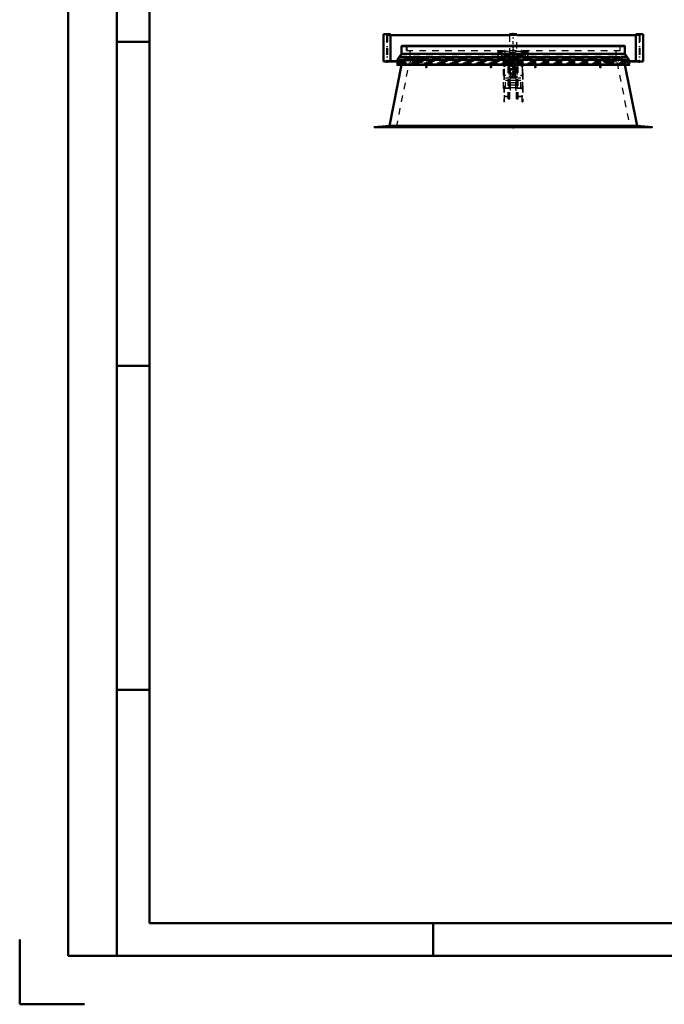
# Model space of a CAD drawing. Header units: millimetres. Extents: x 0 to 428, y 0 to 298.
# Tile 1 of 34: x 0 to 99, y 0 to 152. Entities that reach past the tile are written whole.
import ezdxf

# ---------------------------------------------------------------- set-up
doc = ezdxf.new("R2010")
doc.units = ezdxf.units.MM
doc.linetypes.add('Center', pattern=[1.5, 0.45, -0.5, 0.05, -0.5])
doc.linetypes.add('Dashed', pattern=[2, 1, -1])
for name, color, linetype, lineweight in [('am_0', 7, 'Continuous', 50), ('am_12', 3, 'Continuous', 25), ('am_3', 6, 'Dashed', 25), ('am_6', 2, 'Continuous', 35), ('am_7', 7, 'Center', 25), ('am_9', 7, 'Continuous', 50)]:
    doc.layers.add(name, color=color, linetype=linetype, lineweight=lineweight)

# ---------------------------------------------------------------- blocks, each defined once
blk = doc.blocks.new('1_Drawing_frame_0_in_150180C2125Y1N4N_300Cl0__1203')
at = {"layer": 'am_0'}
for p, q in [((7.5, 7.5), (7.5, 289.5)), ((15, 289.5), (15, 7.5)), ((20, 12.5), (20, 284.5)), ((20, 148.5), (15, 148.5)), ((20, 98.5), (15, 98.5)), ((20, 48.5), (15, 48.5)), ((407.5, 12.5), (20, 12.5)), ((63.75, 7.5), (63.75, 12.5)), ((0, 10), (0, 0)), ((412.5, 7.5), (7.5, 7.5)), ((0, 0), (10, 0))]:
    blk.add_line(p, q, dxfattribs=at)
at = {"layer": 'am_6', "flags": 8}
blk.add_attdef('ExcludeFromBOM', (425, 296.5), '', height=0.5, dxfattribs=at)
blk = doc.blocks.new('17_FGS30015018025C110U_0_in_150180C2125Y1N4N_300Cl0__1203')
at = {"layer": 'am_3'}
for p, q in [((74.27, 147.01), (74.27, 146.51)), ((74.76, 147.01), (74.27, 147.01)), ((74.27, 146.51), (74.76, 146.51)), ((74.86, 147.16), (74.76, 147.16)), ((74.76, 143.34), (74.76, 147.16)), ((74.86, 147.14), (74.76, 147.14)), ((74.86, 146.36), (74.76, 146.36)), ((74.76, 146.36), (74.86, 146.36)), ((74.86, 146.13), (74.76, 146.13)), ((74.86, 144.72), (74.86, 147.16)), ((77.38, 147.01), (74.86, 147.01)), ((74.86, 146.51), (77.38, 146.51)), ((75.35, 146.44), (74.86, 146.44)), ((74.86, 146.12), (75.35, 146.12)), ((75.35, 139.72), (75.35, 146.65)), ((75.46, 146.65), (75.35, 146.65)), ((75.46, 146.33), (75.35, 146.33)), ((75.46, 139.76), (75.46, 146.65)), ((76.78, 146.44), (75.46, 146.44)), ((75.46, 146.12), (76.78, 146.12)), ((75.7, 146.36), (75.62, 146.36)), ((75.62, 139.72), (75.62, 146.36)), ((75.7, 145.97), (75.62, 145.97)), ((75.7, 141.06), (75.7, 146.36)), ((75.93, 145.9), (75.7, 145.9)), ((75.9, 145.86), (75.9, 145.83)), ((76.54, 145.9), (76.32, 145.9)), ((76.34, 145.83), (76.34, 145.86)), ((76.54, 141.06), (76.54, 146.36)), ((76.54, 146.36), (76.62, 146.36)), ((76.54, 145.97), (76.62, 145.97)), ((76.62, 139.72), (76.62, 146.36)), ((76.78, 146.65), (76.9, 146.65)), ((76.78, 139.76), (76.78, 146.65)), ((76.78, 146.33), (76.9, 146.33)), ((76.9, 139.72), (76.9, 146.65)), ((77.38, 146.44), (76.9, 146.44)), ((76.9, 146.12), (77.38, 146.12)), ((77.48, 147.16), (77.38, 147.16)), ((77.38, 144.72), (77.38, 147.16)), ((77.38, 147.14), (77.48, 147.14)), ((77.38, 146.36), (77.48, 146.36)), ((77.38, 146.36), (77.48, 146.36)), ((77.38, 146.13), (77.48, 146.13)), ((77.48, 147.16), (77.48, 143.34)), ((78.01, 147.01), (77.48, 147.01)), ((77.48, 146.51), (78.01, 146.51)), ((78.01, 147.01), (78.01, 146.51)), ((77.62, 145.65), (74.62, 145.65)), ((74.62, 145.65), (74.68, 145.65)), ((74.62, 141.3), (74.62, 145.65)), ((74.7, 145.71), (74.66, 145.71)), ((74.66, 145.71), (74.66, 139.26)), ((74.66, 145.71), (77.58, 145.71)), ((74.86, 145.69), (74.66, 145.69)), ((74.76, 145.36), (74.66, 145.36)), ((74.76, 145.23), (74.66, 145.23)), ((74.68, 145.65), (77.56, 145.65)), ((74.68, 145.65), (74.68, 141.35)), ((74.7, 145.71), (74.7, 140.05)), ((77.54, 145.71), (74.7, 145.71)), ((74.86, 145.69), (74.76, 145.69)), ((74.86, 145.54), (74.76, 145.54)), ((74.86, 144.89), (74.76, 144.89)), ((74.86, 144.72), (74.76, 144.72)), ((75.46, 145.76), (75.35, 145.76)), ((75.48, 141.47), (75.48, 144.83)), ((75.48, 144.83), (76.76, 144.83)), ((75.48, 144.4), (76.76, 144.4)), ((75.7, 145.7), (75.93, 145.7)), ((75.83, 145.63), (75.83, 143.66)), ((75.9, 145.77), (75.9, 145.63)), ((76.32, 145.7), (76.54, 145.7)), ((76.34, 145.63), (76.34, 145.77)), ((76.41, 143.66), (76.41, 145.63)), ((76.76, 141.47), (76.76, 144.83)), ((76.78, 145.76), (76.9, 145.76)), ((77.38, 145.69), (77.48, 145.69)), ((77.58, 145.69), (77.38, 145.69)), ((77.38, 145.54), (77.48, 145.54)), ((77.38, 144.89), (77.48, 144.89)), ((77.38, 144.72), (77.48, 144.72)), ((77.48, 145.36), (77.58, 145.36)), ((77.48, 145.23), (77.58, 145.23)), ((77.58, 145.71), (77.54, 145.71)), ((77.54, 145.71), (77.54, 140.05)), ((77.56, 145.65), (77.62, 145.65)), ((77.56, 141.35), (77.56, 145.65)), ((77.58, 145.71), (77.58, 139.26)), ((77.62, 141.3), (77.62, 145.65)), ((74.66, 143.35), (74.62, 143.35)), ((74.92, 143.3), (74.62, 143.3)), ((74.62, 143.26), (74.68, 143.26)), ((74.62, 143.25), (74.68, 143.25)), ((74.66, 143.35), (74.7, 143.35)), ((74.76, 143.34), (74.66, 143.34)), ((74.66, 143.34), (74.76, 143.34)), ((74.92, 143.35), (74.7, 143.35)), ((74.92, 141.3), (74.92, 143.35)), ((75.46, 142.92), (74.92, 142.92)), ((75.62, 143.16), (75.46, 143.16)), ((75.62, 143.12), (75.46, 143.12)), ((76.62, 142.92), (75.62, 142.92)), ((75.65, 142.21), (75.65, 144.18)), ((75.65, 144.18), (76.59, 144.18)), ((75.65, 143.27), (76.59, 143.27)), ((75.65, 143.13), (76.59, 143.13)), ((76.59, 142.21), (76.59, 144.18)), ((76.78, 143.16), (76.62, 143.16)), ((76.62, 143.12), (76.78, 143.12)), ((77.32, 142.92), (76.78, 142.92)), ((77.32, 141.3), (77.32, 143.35)), ((77.32, 143.35), (77.54, 143.35)), ((77.32, 143.3), (77.62, 143.3)), ((77.58, 143.34), (77.48, 143.34)), ((77.48, 143.34), (77.58, 143.34)), ((77.54, 143.35), (77.58, 143.35)), ((77.56, 143.26), (77.62, 143.26)), ((77.56, 143.25), (77.62, 143.25)), ((77.58, 143.35), (77.62, 143.35)), ((74.62, 141.36), (74.68, 141.36)), ((77.62, 141.35), (74.62, 141.35)), ((74.66, 141.35), (74.62, 141.35)), ((74.92, 141.3), (74.62, 141.3)), ((74.7, 141.35), (74.66, 141.35)), ((74.76, 141.34), (74.66, 141.34)), ((74.66, 141.33), (74.76, 141.33)), ((74.68, 141.35), (77.56, 141.35)), ((74.92, 141.35), (74.7, 141.35)), ((74.76, 139.26), (74.76, 141.34)), ((74.92, 142.6), (75.46, 142.6)), ((75.62, 142.4), (75.46, 142.4)), ((75.48, 141.9), (76.76, 141.9)), ((75.48, 141.47), (76.76, 141.47)), ((75.62, 142.6), (76.62, 142.6)), ((75.7, 141.45), (75.62, 141.45)), ((76.59, 142.21), (75.65, 142.21)), ((76.54, 141.45), (76.62, 141.45)), ((76.62, 142.4), (76.78, 142.4)), ((76.78, 142.6), (77.32, 142.6)), ((77.32, 141.35), (77.54, 141.35)), ((77.32, 141.3), (77.62, 141.3)), ((77.48, 139.26), (77.48, 141.34)), ((77.58, 141.34), (77.48, 141.34)), ((77.48, 141.33), (77.58, 141.33)), ((77.58, 141.35), (77.54, 141.35)), ((77.56, 141.36), (77.62, 141.36)), ((77.58, 141.35), (77.62, 141.35)), ((74.66, 140.05), (77.58, 140.05)), ((74.7, 140.05), (74.66, 140.05)), ((77.54, 140.05), (74.7, 140.05)), ((75.46, 140.44), (75.35, 140.44)), ((75.46, 139.79), (75.35, 139.79)), ((75.62, 140.47), (75.46, 140.47)), ((75.7, 141.06), (75.62, 141.06)), ((76.54, 141.06), (76.62, 141.06)), ((76.62, 140.47), (76.78, 140.47)), ((76.78, 140.44), (76.9, 140.44)), ((76.78, 139.79), (76.9, 139.79)), ((77.58, 140.05), (77.54, 140.05)), ((74.76, 139.39), (74.66, 139.39)), ((74.76, 139.26), (74.66, 139.26)), ((75.35, 139.72), (75.62, 139.72)), ((75.62, 139.76), (75.46, 139.76)), ((76.62, 139.76), (76.78, 139.76)), ((76.62, 139.72), (76.9, 139.72)), ((77.48, 139.39), (77.58, 139.39)), ((77.48, 139.26), (77.58, 139.26))]:
    blk.add_line(p, q, dxfattribs=at)
for points in [[(75.93, 145.9), (75.92, 145.9), (75.92, 145.89), (75.91, 145.87), (75.9, 145.84), (75.9, 145.83)], [(75.91, 145.8), (75.91, 145.81), (75.91, 145.84), (75.92, 145.87), (75.93, 145.89), (75.93, 145.9), (75.93, 145.9)], [(76.32, 145.9), (76.32, 145.9), (76.32, 145.89), (76.32, 145.87), (76.33, 145.85), (76.34, 145.82), (76.34, 145.8)], [(76.34, 145.83), (76.34, 145.83), (76.34, 145.86), (76.33, 145.88), (76.33, 145.9), (76.32, 145.9)], [(75.9, 145.83), (75.9, 145.81), (75.91, 145.78), (75.92, 145.75), (75.92, 145.72), (75.93, 145.71), (75.93, 145.7), (75.93, 145.7)], [(75.9, 145.77), (75.9, 145.78), (75.91, 145.8)], [(75.93, 145.7), (75.92, 145.7), (75.91, 145.72), (75.91, 145.75), (75.9, 145.77)], [(76.32, 145.7), (76.32, 145.7), (76.32, 145.72), (76.33, 145.74), (76.34, 145.77), (76.34, 145.8), (76.34, 145.83)], [(76.34, 145.77), (76.34, 145.75), (76.34, 145.73), (76.33, 145.71), (76.32, 145.7), (76.32, 145.7)], [(76.34, 145.8), (76.34, 145.78), (76.34, 145.77)]]:
    blk.add_lwpolyline(points, dxfattribs=at)
for centre, major_axis, start_param, end_param in [((76.12, 145.63), (0.29, 0), 1.570796, 6.283185), ((76.12, 145.86), (0.22, 0), 1.570796, 3.141593), ((76.12, 145.86), (0.22, 0), 3.141593, 7.853982), ((76.12, 145.63), (0.29, 0), 0, 1.570796), ((76.12, 145.63), (0.22, 0), 1.570796, 6.283185), ((76.12, 145.63), (0.22, 0), 0, 1.570796)]:
    blk.add_ellipse(centre, major_axis=major_axis, ratio=0.957115, start_param=start_param, end_param=end_param, dxfattribs=at)
blk.add_ellipse((76.12, 143.66), major_axis=(0.29, 0), ratio=0.957115, dxfattribs=at)
at = {"layer": 'am_6'}
for tag, p, flags in [('NB', (83.01, 147.16), 8), ('NN', (83.01, 146.66), 8), ('NT', (83.01, 146.16), 8), ('NBSYN', (83.01, 145.66), 8), ('CATALOG', (83.01, 144.66), 8), ('LINA', (83.01, 145.16), 8), ('IDNR', (83.01, 144.16), 8), ('PN', (83.01, 143.66), 8), ('LODLEVEL', (83.01, 143.16), 8), ('L', (83.01, 142.66), 8), ('W', (83.01, 142.16), 8), ('OP', (83.01, 141.16), 8), ('DP', (83.01, 141.66), 8), ('OC', (83.01, 140.66), 8), ('BA', (83.01, 140.16), 8), ('ExcludeFromBOM', (83.01, 139.16), 8), ('PSOL_0', (83.01, 138.66), 9), ('PSOL_1', (83.01, 138.16), 9), ('PSOL_2', (83.01, 137.66), 9), ('PSOL_3', (83.01, 137.16), 9)]:
    blk.add_attdef(tag, p, '', height=0.5, dxfattribs=dict(at, flags=flags))
blk = doc.blocks.new('18_FGS300150180135U_0_in_150180C2125Y1N4N_300Cl0__1203')
at = {"layer": 'am_0'}
for p, q in [((56.11, 149.68), (56.11, 145.48)), ((56.11, 149.68), (57.21, 149.68)), ((57.21, 145.52), (57.21, 149.68)), ((58.41, 145.48), (56.11, 145.48)), ((56.59, 145.48), (56.59, 145.52)), ((56.59, 145.52), (58.4, 145.52)), ((58.4, 145.52), (58.62, 145.74)), ((58.61, 145.68), (58.41, 145.48))]:
    blk.add_line(p, q, dxfattribs=at)
at = {"layer": 'am_3'}
for p, q in [((58.71, 145.78), (58.61, 145.68)), ((58.62, 145.74), (58.7, 145.82)), ((58.7, 145.82), (59.53, 145.82)), ((59.53, 145.82), (59.53, 145.78))]:
    blk.add_line(p, q, dxfattribs=at)
at = {"layer": 'am_7'}
blk.add_line((56.66, 145.27), (56.66, 149.89), dxfattribs=at)
at = {"layer": 'am_6'}
for tag, p, flags in [('NB', (64.53, 149.89), 8), ('NN', (64.53, 149.39), 8), ('NT', (64.53, 148.89), 8), ('NBSYN', (64.53, 148.39), 8), ('CATALOG', (64.53, 147.39), 8), ('LINA', (64.53, 147.89), 8), ('IDNR', (64.53, 146.89), 8), ('PN', (64.53, 146.39), 8), ('LODLEVEL', (64.53, 145.89), 8), ('L', (64.53, 145.39), 8), ('W', (64.53, 144.89), 8), ('PPATH', (64.53, 144.39), 8), ('ExcludeFromBOM', (64.53, 143.39), 8), ('PSOL_0', (64.53, 142.89), 9), ('PSOL_1', (64.53, 142.39), 9), ('PSOL_2', (64.53, 141.89), 9)]:
    blk.add_attdef(tag, p, '', height=0.5, dxfattribs=dict(at, flags=flags))
blk = doc.blocks.new('19_FGS300150180134U_0_in_150180C2125Y1N4N_300Cl0__1203')
at = {"layer": 'am_0'}
for p, q in [((57.21, 149.52), (57.21, 149.68)), ((57.21, 149.68), (57.21, 149.68)), ((58.41, 145.48), (58.47, 145.48)), ((58.45, 145.52), (58.5, 145.52))]:
    blk.add_line(p, q, dxfattribs=at)
at = {"layer": 'am_3'}
for p, q in [((56.11, 149.68), (56.11, 145.48)), ((57.21, 145.52), (57.21, 149.52)), ((56.16, 145.52), (56.59, 145.52)), ((56.16, 145.48), (56.16, 145.52)), ((56.89, 145.48), (56.89, 145.52)), ((58.04, 145.48), (58.04, 145.52)), ((58.4, 145.52), (58.45, 145.52)), ((58.41, 145.48), (58.41, 145.52)), ((58.47, 145.48), (61, 145.48)), ((58.5, 145.52), (61, 145.52)), ((59.9, 145.48), (59.9, 145.82)), ((59.9, 145.82), (60.74, 145.82)), ((61, 145.48), (61, 145.82))]:
    blk.add_line(p, q, dxfattribs=at)
at = {"layer": 'am_7'}
blk.add_line((56.66, 145.27), (56.66, 149.89), dxfattribs=at)
at = {"layer": 'am_6'}
for tag, p, flags in [('NB', (66, 149.89), 8), ('NN', (66, 149.39), 8), ('NT', (66, 148.89), 8), ('NBSYN', (66, 148.39), 8), ('CATALOG', (66, 147.39), 8), ('LINA', (66, 147.89), 8), ('IDNR', (66, 146.89), 8), ('PN', (66, 146.39), 8), ('LODLEVEL', (66, 145.89), 8), ('L', (66, 145.39), 8), ('W', (66, 144.89), 8), ('PPATH', (66, 144.39), 8), ('ExcludeFromBOM', (66, 143.39), 8), ('PSOL_0', (66, 142.89), 9), ('PSOL_1', (66, 142.39), 9), ('PSOL_2', (66, 141.89), 9)]:
    blk.add_attdef(tag, p, '', height=0.5, dxfattribs=dict(at, flags=flags))
blk = doc.blocks.new('20_FGS300150180133U_0_in_150180C2125Y1N4N_300Cl0__1203')
at = {"layer": 'am_0'}
for p, q in [((75.57, 149.68), (75.57, 149.52)), ((75.57, 149.68), (76.67, 149.68)), ((76.67, 149.52), (76.67, 149.68))]:
    blk.add_line(p, q, dxfattribs=at)
at = {"layer": 'am_3'}
for p, q in [((75.57, 149.52), (75.57, 145.48)), ((76.67, 145.48), (76.67, 149.52)), ((75.57, 145.48), (76.67, 145.48)), ((75.58, 145.48), (75.58, 145.82)), ((75.58, 145.82), (76.66, 145.82)), ((75.58, 145.52), (76.66, 145.52)), ((76.66, 145.48), (76.66, 145.82))]:
    blk.add_line(p, q, dxfattribs=at)
at = {"layer": 'am_7'}
blk.add_line((76.12, 143.52), (76.12, 149.89), dxfattribs=at)
at = {"layer": 'am_6'}
for tag, p, flags in [('NB', (81.67, 149.89), 8), ('NN', (81.67, 149.39), 8), ('NT', (81.67, 148.89), 8), ('NBSYN', (81.67, 148.39), 8), ('CATALOG', (81.67, 147.39), 8), ('LINA', (81.67, 147.89), 8), ('IDNR', (81.67, 146.89), 8), ('PN', (81.67, 146.39), 8), ('LODLEVEL', (81.67, 145.89), 8), ('L', (81.67, 145.39), 8), ('W', (81.67, 144.89), 8), ('PPATH', (81.67, 144.39), 8), ('ExcludeFromBOM', (81.67, 143.39), 8), ('PSOL_0', (81.67, 142.89), 9), ('PSOL_1', (81.67, 142.39), 9), ('PSOL_2', (81.67, 141.89), 9)]:
    blk.add_attdef(tag, p, '', height=0.5, dxfattribs=dict(at, flags=flags))
blk = doc.blocks.new('21_FGS300150180132U_0_in_150180C2125Y1N4N_300Cl0__1203')
at = {"layer": 'am_0'}
for p, q in [((95.04, 149.68), (95.04, 149.52)), ((95.04, 149.68), (95.04, 149.68)), ((93.75, 145.52), (93.79, 145.52)), ((93.77, 145.48), (93.83, 145.48)), ((93.8, 145.48), (93.8, 145.51))]:
    blk.add_line(p, q, dxfattribs=at)
at = {"layer": 'am_3'}
for p, q in [((95.04, 149.52), (95.04, 145.52)), ((96.14, 145.48), (96.14, 149.68)), ((91.25, 145.48), (91.25, 145.82)), ((93.75, 145.52), (91.25, 145.52)), ((93.77, 145.48), (91.25, 145.48)), ((92.35, 145.82), (91.5, 145.82)), ((92.35, 145.48), (92.35, 145.82)), ((93.79, 145.52), (93.85, 145.52)), ((93.8, 145.52), (93.8, 145.51)), ((94.17, 145.48), (94.17, 145.52)), ((95.35, 145.48), (95.35, 145.52)), ((96.14, 145.52), (95.65, 145.52)), ((96.06, 145.52), (96.06, 145.48)), ((96.14, 145.48), (96.14, 145.52))]:
    blk.add_line(p, q, dxfattribs=at)
at = {"layer": 'am_7'}
blk.add_line((95.59, 145.27), (95.59, 149.89), dxfattribs=at)
at = {"layer": 'am_6'}
for tag, p, flags in [('NB', (101.14, 149.89), 8), ('NN', (101.14, 149.39), 8), ('NT', (101.14, 148.89), 8), ('NBSYN', (101.14, 148.39), 8), ('CATALOG', (101.14, 147.39), 8), ('LINA', (101.14, 147.89), 8), ('IDNR', (101.14, 146.89), 8), ('PN', (101.14, 146.39), 8), ('LODLEVEL', (101.14, 145.89), 8), ('L', (101.14, 145.39), 8), ('W', (101.14, 144.89), 8), ('PPATH', (101.14, 144.39), 8), ('ExcludeFromBOM', (101.14, 143.39), 8), ('PSOL_0', (101.14, 142.89), 9), ('PSOL_1', (101.14, 142.39), 9), ('PSOL_2', (101.14, 141.89), 9)]:
    blk.add_attdef(tag, p, '', height=0.5, dxfattribs=dict(at, flags=flags))
blk = doc.blocks.new('22_FGS300150180131U_0_in_150180C2125Y1N4N_300Cl0__1203')
at = {"layer": 'am_0'}
for p, q in [((95.04, 149.68), (95.04, 145.52)), ((95.04, 149.68), (96.14, 149.68)), ((96.14, 145.48), (96.14, 149.68)), ((93.63, 145.74), (93.85, 145.52)), ((93.83, 145.48), (93.63, 145.68)), ((96.14, 145.48), (93.83, 145.48)), ((93.85, 145.52), (95.65, 145.52)), ((95.65, 145.52), (95.65, 145.48))]:
    blk.add_line(p, q, dxfattribs=at)
at = {"layer": 'am_3'}
for p, q in [((92.72, 145.78), (92.72, 145.82)), ((92.72, 145.82), (93.55, 145.82)), ((93.63, 145.68), (93.53, 145.78)), ((93.55, 145.82), (93.63, 145.74))]:
    blk.add_line(p, q, dxfattribs=at)
at = {"layer": 'am_7'}
blk.add_line((95.59, 145.27), (95.59, 149.89), dxfattribs=at)
at = {"layer": 'am_6'}
for tag, p, flags in [('NB', (101.14, 149.89), 8), ('NN', (101.14, 149.39), 8), ('NT', (101.14, 148.89), 8), ('NBSYN', (101.14, 148.39), 8), ('CATALOG', (101.14, 147.39), 8), ('LINA', (101.14, 147.89), 8), ('IDNR', (101.14, 146.89), 8), ('PN', (101.14, 146.39), 8), ('LODLEVEL', (101.14, 145.89), 8), ('L', (101.14, 145.39), 8), ('W', (101.14, 144.89), 8), ('PPATH', (101.14, 144.39), 8), ('ExcludeFromBOM', (101.14, 143.39), 8), ('PSOL_0', (101.14, 142.89), 9), ('PSOL_1', (101.14, 142.39), 9), ('PSOL_2', (101.14, 141.89), 9)]:
    blk.add_attdef(tag, p, '', height=0.5, dxfattribs=dict(at, flags=flags))
blk = doc.blocks.new('23_Flat_Glass_Skylight_300150180_13_0_in_150180C2125Y1N4N_300Cl0__1203')
at = {"layer": 'am_0'}
for p, q in [((57.21, 149.52), (75.58, 149.52)), ((76.67, 149.52), (95.04, 149.52))]:
    blk.add_line(p, q, dxfattribs=at)
at = {"layer": 'am_3'}
for p, q in [((56.59, 149.52), (57.21, 149.52)), ((56.59, 149.52), (56.59, 145.52)), ((56.72, 149.52), (56.72, 145.52)), ((75.58, 149.52), (76.67, 149.52)), ((95.04, 149.52), (95.65, 149.52)), ((95.53, 149.52), (95.53, 145.52)), ((95.65, 149.52), (95.65, 145.52)), ((61, 145.52), (75.58, 145.52)), ((76.66, 145.52), (91.25, 145.52))]:
    blk.add_line(p, q, dxfattribs=at)
at = {"layer": 'am_6'}
for tag, p, flags in [('NB', (100.65, 149.52), 8), ('NN', (100.65, 149.02), 8), ('NT', (100.65, 148.52), 8), ('CATALOG', (100.65, 147.02), 8), ('NBSYN', (100.65, 148.02), 8), ('LINA', (100.65, 147.52), 8), ('IDNR', (100.65, 146.52), 8), ('PN', (100.65, 146.02), 8), ('LODLEVEL', (100.65, 145.52), 8), ('W', (100.65, 144.52), 8), ('L', (100.65, 145.02), 8), ('PPATH', (100.65, 144.02), 8), ('ExcludeFromBOM', (100.65, 143.02), 8), ('PSOL_0', (100.65, 142.52), 9), ('PSOL_1', (100.65, 142.02), 9), ('PSOL_2', (100.65, 141.52), 9)]:
    blk.add_attdef(tag, p, '', height=0.5, dxfattribs=dict(at, flags=flags))
blk = doc.blocks.new('24_FGS3001501802511U_0_in_150180C2125Y1N4N_300Cl0__1203')
at = {"layer": 'am_3'}
for p, q in [((73.79, 146.13), (73.79, 147.18)), ((78.45, 146.8), (73.79, 146.8)), ((73.85, 146.54), (73.79, 146.54)), ((74.25, 146.13), (73.79, 146.13)), ((73.85, 146.13), (73.85, 147.18)), ((73.85, 146.99), (74.25, 146.99)), ((74.25, 146.99), (74.25, 146.13)), ((77.99, 146.99), (78.39, 146.99)), ((77.99, 146.13), (77.99, 146.99)), ((78.45, 146.13), (77.99, 146.13)), ((78.39, 146.13), (78.39, 147.18)), ((78.45, 146.54), (78.39, 146.54)), ((78.45, 146.13), (78.45, 147.18))]:
    blk.add_line(p, q, dxfattribs=at)
at = {"layer": 'am_6'}
for tag, p, flags in [('NB', (83.45, 147.18), 8), ('NN', (83.45, 146.68), 8), ('NT', (83.45, 146.18), 8), ('NBSYN', (83.45, 145.68), 8), ('CATALOG', (83.45, 144.68), 8), ('LINA', (83.45, 145.18), 8), ('IDNR', (83.45, 144.18), 8), ('PN', (83.45, 143.68), 8), ('LODLEVEL', (83.45, 143.18), 8), ('L', (83.45, 142.68), 8), ('W', (83.45, 142.18), 8), ('OP', (83.45, 141.18), 8), ('DP', (83.45, 141.68), 8), ('PPATH', (83.45, 140.68), 8), ('ExcludeFromBOM', (83.45, 139.68), 8), ('PSOL_0', (83.45, 139.18), 9), ('PSOL_1', (83.45, 138.68), 9), ('PSOL_2', (83.45, 138.18), 9)]:
    blk.add_attdef(tag, p, '', height=0.5, dxfattribs=dict(at, flags=flags))
blk = doc.blocks.new('25_Flat_Glass_Skylight_300150180_6_0_in_150180C2125Y1N4N_300Cl0__1203')
at = {"layer": 'am_3'}
for p, q in [((59.54, 146.22), (59.54, 146.18)), ((59.54, 146.14), (59.54, 146.1)), ((59.63, 145.99), (59.69, 146.22)), ((59.63, 145.99), (92.62, 145.99)), ((92.62, 145.99), (92.56, 146.22)), ((92.71, 146.18), (92.71, 146.22)), ((92.71, 146.1), (92.71, 146.14)), ((59.45, 145.74), (59.45, 145.74)), ((59.45, 145.74), (92.79, 145.74)), ((59.5, 145.72), (92.74, 145.72)), ((92.79, 145.74), (92.8, 145.74))]:
    blk.add_line(p, q, dxfattribs=at)
for points in [[(59.45, 145.74), (59.44, 145.75), (59.42, 145.77), (59.41, 145.79), (59.4, 145.81), (59.39, 145.83), (59.38, 145.85), (59.38, 145.87), (59.37, 145.89), (59.37, 145.91), (59.37, 145.94), (59.37, 145.96), (59.38, 145.98), (59.38, 146), (59.39, 146.02), (59.4, 146.04), (59.41, 146.06), (59.42, 146.08), (59.44, 146.09), (59.45, 146.1)], [(59.56, 145.74), (59.57, 145.75), (59.59, 145.77), (59.6, 145.79), (59.61, 145.81), (59.62, 145.83), (59.63, 145.85), (59.63, 145.87), (59.64, 145.89), (59.64, 145.91), (59.64, 145.93), (59.64, 145.95), (59.63, 145.98), (59.63, 145.99)], [(92.69, 145.74), (92.68, 145.75), (92.66, 145.77), (92.65, 145.79), (92.64, 145.81), (92.63, 145.83), (92.62, 145.85), (92.62, 145.87), (92.61, 145.89), (92.61, 145.91), (92.61, 145.93), (92.61, 145.95), (92.62, 145.98), (92.62, 145.99)], [(92.8, 146.1), (92.82, 146.08), (92.83, 146.07), (92.84, 146.05), (92.85, 146.03), (92.86, 146.01), (92.87, 145.99), (92.87, 145.97), (92.87, 145.95), (92.88, 145.92), (92.88, 145.9), (92.87, 145.88), (92.87, 145.86), (92.86, 145.84), (92.85, 145.82), (92.84, 145.8), (92.83, 145.78), (92.82, 145.76), (92.8, 145.75), (92.8, 145.74)], [(59.45, 145.74), (59.46, 145.73), (59.46, 145.73), (59.47, 145.73), (59.48, 145.72), (59.48, 145.72), (59.49, 145.72), (59.5, 145.72), (59.5, 145.72), (59.5, 145.72)], [(59.5, 145.72), (59.51, 145.72), (59.52, 145.72), (59.52, 145.72), (59.53, 145.72), (59.54, 145.73), (59.54, 145.73), (59.55, 145.73), (59.55, 145.74), (59.56, 145.74)], [(92.74, 145.72), (92.74, 145.72), (92.73, 145.72), (92.72, 145.72), (92.72, 145.72), (92.71, 145.73), (92.7, 145.73), (92.7, 145.73), (92.69, 145.74), (92.69, 145.74)], [(92.79, 145.74), (92.79, 145.73), (92.78, 145.73), (92.78, 145.73), (92.77, 145.72), (92.76, 145.72), (92.76, 145.72), (92.75, 145.72), (92.75, 145.72), (92.74, 145.72)]]:
    blk.add_lwpolyline(points, dxfattribs=at)
at = {"layer": 'am_6'}
for tag, p, flags in [('NB', (97.88, 146.22), 8), ('NN', (97.88, 145.72), 8), ('NT', (97.88, 145.22), 8), ('NBSYN', (97.88, 144.72), 8), ('LINA', (97.88, 144.22), 8), ('CATALOG', (97.88, 143.72), 8), ('IDNR', (97.88, 143.22), 8), ('PN', (97.88, 142.72), 8), ('W', (97.88, 141.22), 8), ('LODLEVEL', (97.88, 142.22), 8), ('L', (97.88, 141.72), 8), ('PPATH', (97.88, 140.72), 8), ('ExcludeFromBOM', (97.88, 139.72), 8), ('PSOL_0', (97.88, 139.22), 9), ('PSOL_1', (97.88, 138.72), 9), ('PSOL_2', (97.88, 138.22), 9)]:
    blk.add_attdef(tag, p, '', height=0.5, dxfattribs=dict(at, flags=flags))
blk = doc.blocks.new('26_Flat_Glass_Skylight_300150180_12_0_in_150180C2125Y1N4N_300Cl0__1203')
at = {"layer": 'am_3'}
for p, q in [((59.93, 146.11), (92.32, 146.11)), ((59.93, 146.11), (59.93, 145.93)), ((59.93, 145.93), (92.32, 145.93)), ((60.09, 145.93), (60.09, 146.11)), ((92.16, 145.93), (92.16, 146.11)), ((92.32, 145.93), (92.32, 146.11))]:
    blk.add_line(p, q, dxfattribs=at)
at = {"layer": 'am_6'}
for tag, p, flags in [('NB', (97.32, 146.11), 8), ('NN', (97.32, 145.61), 8), ('NT', (97.32, 145.11), 8), ('NBSYN', (97.32, 144.61), 8), ('LINA', (97.32, 144.11), 8), ('CATALOG', (97.32, 143.61), 8), ('IDNR', (97.32, 143.11), 8), ('PN', (97.32, 142.61), 8), ('W', (97.32, 141.11), 8), ('LODLEVEL', (97.32, 142.11), 8), ('L', (97.32, 141.61), 8), ('PPATH', (97.32, 140.61), 8), ('ExcludeFromBOM', (97.32, 139.61), 8), ('PSOL_0', (97.32, 139.11), 9), ('PSOL_1', (97.32, 138.61), 9), ('PSOL_2', (97.32, 138.11), 9)]:
    blk.add_attdef(tag, p, '', height=0.5, dxfattribs=dict(at, flags=flags))
blk = doc.blocks.new('27_Flat_Glass_Skylight_300150180_5_0_in_150180C2125Y1N4N_300Cl0__1203')
at = {"layer": 'am_3'}
for p, q in [((60.03, 146.25), (60.03, 145.97)), ((60.03, 145.97), (92.21, 145.97)), ((60.23, 145.97), (60.23, 146.25)), ((92.01, 145.97), (92.01, 146.25)), ((92.21, 146.25), (92.21, 145.97))]:
    blk.add_line(p, q, dxfattribs=at)
at = {"layer": 'am_6'}
for tag, p, flags in [('NB', (97.21, 146.25), 8), ('NN', (97.21, 145.75), 8), ('NT', (97.21, 145.25), 8), ('NBSYN', (97.21, 144.75), 8), ('LINA', (97.21, 144.25), 8), ('CATALOG', (97.21, 143.75), 8), ('IDNR', (97.21, 143.25), 8), ('PN', (97.21, 142.75), 8), ('W', (97.21, 141.25), 8), ('LODLEVEL', (97.21, 142.25), 8), ('L', (97.21, 141.75), 8), ('PPATH', (97.21, 140.75), 8), ('ExcludeFromBOM', (97.21, 139.75), 8), ('PSOL_0', (97.21, 139.25), 9), ('PSOL_1', (97.21, 138.75), 9), ('PSOL_2', (97.21, 138.25), 9)]:
    blk.add_attdef(tag, p, '', height=0.5, dxfattribs=dict(at, flags=flags))
blk = doc.blocks.new('28_FGS3001501802C4U_0_in_150180C2125Y1N4N_300Cl0__1203')
at = {"layer": 'am_3'}
for p, q in [((59.7, 147.84), (92.54, 147.84)), ((59.7, 147.84), (59.7, 147.18)), ((92.54, 147.84), (92.54, 147.18))]:
    blk.add_line(p, q, dxfattribs=at)
at = {"layer": 'am_6'}
for tag, p, flags in [('NB', (97.54, 147.84), 8), ('NN', (97.54, 147.34), 8), ('NT', (97.54, 146.84), 8), ('NBSYN', (97.54, 146.34), 8), ('LINA', (97.54, 145.84), 8), ('CATALOG', (97.54, 145.34), 8), ('IDNR', (97.54, 144.84), 8), ('PN', (97.54, 144.34), 8), ('LODLEVEL', (97.54, 143.84), 8), ('W', (97.54, 142.84), 8), ('TG', (97.54, 142.34), 8), ('L', (97.54, 143.34), 8), ('TG1', (97.54, 141.84), 8), ('OC', (97.54, 141.34), 8), ('PPATH', (97.54, 140.84), 8), ('ExcludeFromBOM', (97.54, 139.84), 8), ('PSOL_0', (97.54, 139.34), 9), ('PSOL_1', (97.54, 138.84), 9), ('PSOL_2', (97.54, 138.34), 9), ('PSOL_3', (97.54, 137.84), 9)]:
    blk.add_attdef(tag, p, '', height=0.5, dxfattribs=dict(at, flags=flags))
blk = doc.blocks.new('29_FGS30015018025C33U_0_in_150180C2125Y1N4N_300Cl0__1203')
at = {"layer": 'am_0'}
for p, q in [((58.88, 147.78), (58.88, 146.65)), ((58.98, 147.88), (93.26, 147.88)), ((93.36, 146.65), (93.36, 147.78)), ((58.88, 146.65), (58.28, 145.78)), ((58.88, 146.65), (93.36, 146.65)), ((93.96, 145.78), (93.36, 146.65)), ((58.3, 145.74), (93.94, 145.74)), ((60.74, 145.51), (60.74, 145.74)), ((60.74, 145.51), (61.06, 145.51)), ((61.06, 145.67), (61.06, 145.51)), ((61.06, 145.67), (61.82, 145.67)), ((61.11, 145.65), (61.06, 145.65)), ((61.11, 145.65), (61.06, 145.65)), ((61.06, 145.64), (61.11, 145.64)), ((61.11, 145.61), (61.06, 145.61)), ((61.82, 145.65), (61.77, 145.65)), ((61.82, 145.65), (61.77, 145.65)), ((61.77, 145.64), (61.82, 145.64)), ((61.82, 145.61), (61.77, 145.61)), ((61.82, 145.67), (61.82, 145.51)), ((61.82, 145.51), (62.14, 145.51)), ((62.14, 145.51), (62.14, 145.74)), ((90.1, 145.51), (90.1, 145.74)), ((90.1, 145.51), (90.42, 145.51)), ((90.42, 145.51), (90.42, 145.67)), ((91.18, 145.67), (90.42, 145.67)), ((90.42, 145.65), (90.47, 145.65)), ((90.42, 145.65), (90.47, 145.65)), ((90.47, 145.64), (90.42, 145.64)), ((90.42, 145.61), (90.47, 145.61)), ((91.13, 145.65), (91.18, 145.65)), ((91.13, 145.65), (91.18, 145.65)), ((91.18, 145.64), (91.13, 145.64)), ((91.13, 145.61), (91.18, 145.61)), ((91.18, 145.51), (91.18, 145.67)), ((91.18, 145.51), (91.5, 145.51)), ((91.5, 145.51), (91.5, 145.74))]:
    blk.add_line(p, q, dxfattribs=at)
for points in [[(58.88, 147.78), (58.88, 147.79), (58.89, 147.8), (58.89, 147.81), (58.89, 147.81), (58.89, 147.82), (58.9, 147.83), (58.9, 147.84), (58.91, 147.84), (58.91, 147.85), (58.92, 147.86), (58.93, 147.86), (58.93, 147.87), (58.94, 147.87), (58.95, 147.87), (58.96, 147.88), (58.97, 147.88), (58.98, 147.88), (58.98, 147.88)], [(93.26, 147.88), (93.27, 147.88), (93.28, 147.88), (93.29, 147.88), (93.3, 147.87), (93.31, 147.87), (93.31, 147.87), (93.32, 147.86), (93.33, 147.86), (93.33, 147.85), (93.34, 147.84), (93.35, 147.84), (93.35, 147.83), (93.35, 147.82), (93.36, 147.81), (93.36, 147.81), (93.36, 147.8), (93.36, 147.79), (93.36, 147.78)], [(58.28, 145.78), (58.28, 145.78), (58.28, 145.78), (58.28, 145.77), (58.28, 145.77), (58.28, 145.77), (58.28, 145.77), (58.28, 145.77), (58.28, 145.76), (58.28, 145.76), (58.28, 145.76), (58.28, 145.76), (58.28, 145.76), (58.28, 145.75), (58.28, 145.75), (58.28, 145.75), (58.29, 145.75), (58.29, 145.75), (58.29, 145.75), (58.29, 145.74), (58.29, 145.74), (58.3, 145.74), (58.3, 145.74), (58.3, 145.74), (58.3, 145.74), (58.3, 145.74)], [(93.96, 145.78), (93.97, 145.78), (93.97, 145.78), (93.97, 145.77), (93.97, 145.77), (93.97, 145.77), (93.97, 145.77), (93.97, 145.77), (93.97, 145.76), (93.97, 145.76), (93.97, 145.76), (93.97, 145.76), (93.97, 145.76), (93.97, 145.75), (93.96, 145.75), (93.96, 145.75), (93.96, 145.75), (93.96, 145.75), (93.96, 145.75), (93.96, 145.74), (93.95, 145.74), (93.95, 145.74), (93.95, 145.74), (93.95, 145.74), (93.95, 145.74), (93.94, 145.74)]]:
    blk.add_lwpolyline(points, dxfattribs=at)
at = {"layer": 'am_12'}
for p, q in [((58.88, 147.78), (93.36, 147.78)), ((58.28, 145.78), (93.96, 145.78)), ((61.06, 145.62), (60.74, 145.62)), ((62.14, 145.62), (61.82, 145.62)), ((90.1, 145.62), (90.42, 145.62)), ((91.18, 145.62), (91.5, 145.62))]:
    blk.add_line(p, q, dxfattribs=at)
at = {"layer": 'am_3'}
for p, q in [((59.64, 147.81), (92.6, 147.81)), ((59.64, 147.18), (59.64, 147.81)), ((60.08, 147.81), (60.08, 147.88)), ((92.16, 147.81), (92.16, 147.88)), ((92.6, 147.18), (92.6, 147.81)), ((58.7, 146.32), (58.35, 145.8)), ((58.7, 146.29), (58.68, 146.29)), ((58.7, 146.32), (93.54, 146.32)), ((58.7, 146.1), (58.7, 146.32)), ((58.7, 146.1), (93.54, 146.1)), ((59.39, 146.14), (59.39, 146.22)), ((59.39, 146.22), (92.86, 146.22)), ((59.39, 146.18), (92.86, 146.18)), ((59.39, 146.14), (59.5, 146.14)), ((59.5, 146.18), (59.5, 146.14)), ((59.54, 146.1), (59.54, 146.18)), ((59.54, 146.14), (92.71, 146.14)), ((59.64, 147.18), (92.6, 147.18)), ((59.7, 146.25), (92.55, 146.25)), ((59.7, 146.22), (59.7, 146.25)), ((60.24, 146.25), (60.24, 147.18)), ((60.74, 145.74), (60.74, 146.1)), ((62.14, 146.06), (60.74, 146.06)), ((62.14, 146.06), (60.74, 146.06)), ((62.14, 146.03), (60.74, 146.03)), ((62.14, 145.74), (62.14, 146.1)), ((75.71, 146.13), (76.53, 146.13)), ((75.71, 145.69), (75.71, 146.13)), ((75.71, 145.96), (76.53, 145.96)), ((76.53, 145.69), (76.53, 146.13)), ((90.1, 145.74), (90.1, 146.1)), ((90.1, 146.06), (91.5, 146.06)), ((90.1, 146.06), (91.5, 146.06)), ((90.1, 146.03), (91.5, 146.03)), ((91.5, 145.74), (91.5, 146.1)), ((92, 146.25), (92, 147.18)), ((92.55, 146.22), (92.55, 146.25)), ((92.71, 146.1), (92.71, 146.18)), ((92.75, 146.18), (92.75, 146.14)), ((92.75, 146.14), (92.86, 146.14)), ((92.86, 146.14), (92.86, 146.22)), ((93.54, 146.32), (93.54, 146.1)), ((93.9, 145.8), (93.54, 146.32)), ((93.54, 146.29), (93.56, 146.29)), ((58.32, 145.75), (58.37, 145.79)), ((58.32, 145.75), (93.93, 145.75)), ((58.37, 145.79), (58.35, 145.8)), ((58.35, 145.8), (93.9, 145.8)), ((58.37, 145.79), (93.88, 145.79)), ((61.06, 145.65), (60.74, 145.65)), ((61.06, 145.61), (60.74, 145.61)), ((61.06, 145.6), (60.74, 145.6)), ((60.74, 145.55), (61.06, 145.55)), ((61.77, 145.65), (61.11, 145.65)), ((61.77, 145.65), (61.11, 145.65)), ((61.11, 145.64), (61.77, 145.64)), ((61.77, 145.61), (61.11, 145.61)), ((62.14, 145.65), (61.82, 145.65)), ((62.14, 145.61), (61.82, 145.61)), ((62.14, 145.6), (61.82, 145.6)), ((61.82, 145.55), (62.14, 145.55)), ((75.71, 145.79), (76.53, 145.79)), ((75.71, 145.73), (76.53, 145.73)), ((75.71, 145.69), (76.53, 145.69)), ((90.1, 145.65), (90.42, 145.65)), ((90.1, 145.61), (90.42, 145.61)), ((90.1, 145.6), (90.42, 145.6)), ((90.1, 145.55), (90.42, 145.55)), ((90.47, 145.65), (91.13, 145.65)), ((90.47, 145.65), (91.13, 145.65)), ((91.13, 145.64), (90.47, 145.64)), ((90.47, 145.61), (91.13, 145.61)), ((91.18, 145.65), (91.5, 145.65)), ((91.18, 145.61), (91.5, 145.61)), ((91.18, 145.6), (91.5, 145.6)), ((91.18, 145.55), (91.5, 145.55)), ((93.88, 145.79), (93.9, 145.8)), ((93.93, 145.75), (93.88, 145.79))]:
    blk.add_line(p, q, dxfattribs=at)
for points in [[(58.3, 145.74), (58.31, 145.74), (58.31, 145.74), (58.31, 145.74), (58.31, 145.74), (58.31, 145.74), (58.32, 145.74), (58.32, 145.75), (58.32, 145.75)], [(93.94, 145.74), (93.94, 145.74), (93.94, 145.74), (93.94, 145.74), (93.94, 145.74), (93.93, 145.74), (93.93, 145.74), (93.93, 145.75), (93.93, 145.75)]]:
    blk.add_lwpolyline(points, dxfattribs=at)
at = {"layer": 'am_6'}
for tag, p, flags in [('NB', (98.97, 147.88), 8), ('NN', (98.97, 147.38), 8), ('NT', (98.97, 146.88), 8), ('CATALOG', (98.97, 145.38), 8), ('NBSYN', (98.97, 146.38), 8), ('LINA', (98.97, 145.88), 8), ('IDNR', (98.97, 144.88), 8), ('PN', (98.97, 144.38), 8), ('LODLEVEL', (98.97, 143.88), 8), ('W', (98.97, 142.88), 8), ('L', (98.97, 143.38), 8), ('DP', (98.97, 142.38), 8), ('OP', (98.97, 141.88), 8), ('OC', (98.97, 141.38), 8), ('ExcludeFromBOM', (98.97, 140.38), 8), ('PSOL_0', (98.97, 139.88), 9), ('PSOL_1', (98.97, 139.38), 9), ('PSOL_2', (98.97, 138.88), 9)]:
    blk.add_attdef(tag, p, '', height=0.5, dxfattribs=dict(at, flags=flags))
blk = doc.blocks.new('30_FGS300150180223U_0_in_150180C2125Y1N4N_300Cl0__1203')
at = {"layer": 'am_0'}
for p, q in [((58.66, 145.74), (58.16, 145.03)), ((58.16, 145.03), (94.09, 145.03)), ((58.16, 145.03), (58.24, 144.97)), ((58.24, 144.97), (94.01, 144.97)), ((60.74, 145.42), (60.74, 145.51)), ((60.74, 145.42), (61.11, 145.42)), ((61.06, 145.6), (61.11, 145.6)), ((61.06, 145.51), (61.11, 145.51)), ((61.11, 145.42), (61.11, 145.67)), ((61.11, 145.49), (61.77, 145.49)), ((61.77, 145.67), (61.77, 145.42)), ((61.77, 145.6), (61.82, 145.6)), ((61.77, 145.51), (61.82, 145.51)), ((61.77, 145.42), (62.14, 145.42)), ((62.14, 145.51), (62.14, 145.42)), ((90.1, 145.42), (90.1, 145.51)), ((90.1, 145.42), (90.47, 145.42)), ((90.47, 145.6), (90.42, 145.6)), ((90.42, 145.51), (90.47, 145.51)), ((90.47, 145.67), (90.47, 145.42)), ((90.47, 145.49), (91.13, 145.49)), ((91.13, 145.42), (91.13, 145.67)), ((91.18, 145.6), (91.13, 145.6)), ((91.13, 145.51), (91.18, 145.51)), ((91.13, 145.42), (91.5, 145.42)), ((91.5, 145.51), (91.5, 145.42)), ((94.09, 145.03), (93.59, 145.74)), ((94.01, 144.97), (94.09, 145.03))]:
    blk.add_line(p, q, dxfattribs=at)
at = {"layer": 'am_3'}
for p, q in [((59.64, 146), (92.6, 146)), ((59.64, 146), (59.64, 145.78)), ((60.22, 146.14), (60.22, 146)), ((60.26, 145.32), (60.26, 146.14)), ((91.98, 145.32), (91.98, 146.14)), ((92.03, 146), (92.03, 146.14)), ((92.6, 145.78), (92.6, 146)), ((58.21, 145.03), (58.39, 145.29)), ((58.21, 145.04), (58.25, 145.04)), ((58.23, 145.01), (58.21, 145.03)), ((58.21, 145.03), (58.25, 145.03)), ((58.22, 145.05), (94.03, 145.05)), ((58.26, 145.05), (58.23, 145.01)), ((58.24, 144.97), (58.28, 145.04)), ((58.28, 145.04), (58.26, 145.05)), ((58.26, 145.01), (93.98, 145.01)), ((58.28, 145.04), (93.96, 145.04)), ((58.28, 145.03), (93.97, 145.03)), ((58.34, 145.21), (93.91, 145.21)), ((58.35, 145.23), (58.39, 145.23)), ((58.38, 145.27), (58.42, 145.27)), ((58.39, 145.29), (58.42, 145.27)), ((58.42, 145.27), (58.39, 145.23)), ((58.39, 145.23), (58.41, 145.21)), ((58.41, 145.21), (58.68, 145.6)), ((58.43, 145.23), (93.82, 145.23)), ((58.45, 145.27), (93.79, 145.27)), ((58.47, 145.29), (93.78, 145.29)), ((58.68, 145.78), (58.66, 145.74)), ((58.68, 145.78), (93.56, 145.78)), ((58.68, 145.6), (93.56, 145.6)), ((58.68, 145.6), (58.68, 145.32)), ((58.68, 145.32), (93.56, 145.32)), ((62.14, 145.85), (60.74, 145.85)), ((62.14, 145.82), (60.74, 145.82)), ((61.11, 145.67), (60.74, 145.67)), ((60.74, 145.6), (61.06, 145.6)), ((60.74, 145.51), (61.06, 145.51)), ((61.77, 145.67), (61.11, 145.67)), ((61.11, 145.67), (61.11, 145.67)), ((61.77, 145.63), (61.11, 145.63)), ((61.77, 145.62), (61.11, 145.62)), ((61.77, 145.61), (61.11, 145.61)), ((61.77, 145.55), (61.11, 145.55)), ((61.11, 145.53), (61.77, 145.53)), ((61.77, 145.52), (61.11, 145.52)), ((62.14, 145.67), (61.77, 145.67)), ((61.77, 145.67), (61.77, 145.67)), ((61.82, 145.6), (62.14, 145.6)), ((61.82, 145.51), (62.14, 145.51)), ((90.1, 145.85), (91.5, 145.85)), ((90.1, 145.82), (91.5, 145.82)), ((90.1, 145.67), (90.47, 145.67)), ((90.42, 145.6), (90.1, 145.6)), ((90.1, 145.51), (90.42, 145.51)), ((91.13, 145.67), (90.47, 145.67)), ((90.47, 145.67), (90.47, 145.67)), ((91.13, 145.63), (90.47, 145.63)), ((90.47, 145.62), (91.13, 145.62)), ((90.47, 145.61), (91.13, 145.61)), ((90.47, 145.55), (91.13, 145.55)), ((90.47, 145.53), (91.13, 145.53)), ((90.47, 145.52), (91.13, 145.52)), ((91.13, 145.67), (91.5, 145.67)), ((91.13, 145.67), (91.13, 145.67)), ((91.5, 145.6), (91.18, 145.6)), ((91.18, 145.51), (91.5, 145.51)), ((93.59, 145.74), (93.56, 145.78)), ((93.56, 145.6), (93.56, 145.32)), ((93.83, 145.21), (93.56, 145.6)), ((93.86, 145.29), (93.83, 145.27)), ((93.83, 145.27), (93.87, 145.27)), ((93.83, 145.27), (93.86, 145.23)), ((93.86, 145.23), (93.83, 145.21)), ((94.04, 145.03), (93.86, 145.29)), ((93.86, 145.23), (93.9, 145.23)), ((93.96, 145.04), (93.99, 145.05)), ((94.01, 144.97), (93.96, 145.04)), ((93.99, 145.05), (94.01, 145.01)), ((94, 145.04), (94.04, 145.04)), ((94, 145.03), (94.04, 145.03)), ((94.01, 145.01), (94.04, 145.03))]:
    blk.add_line(p, q, dxfattribs=at)
at = {"layer": 'am_6'}
for tag, p, flags in [('NB', (99.09, 146.14), 8), ('NN', (99.09, 145.64), 8), ('NT', (99.09, 145.14), 8), ('NBSYN', (99.09, 144.64), 8), ('LINA', (99.09, 144.14), 8), ('CATALOG', (99.09, 143.64), 8), ('IDNR', (99.09, 143.14), 8), ('PN', (99.09, 142.64), 8), ('W', (99.09, 141.14), 8), ('LODLEVEL', (99.09, 142.14), 8), ('L', (99.09, 141.64), 8), ('DP', (99.09, 140.64), 8), ('ExcludeFromBOM', (99.09, 139.64), 8), ('PSOL_0', (99.09, 139.14), 9), ('PSOL_1', (99.09, 138.64), 9), ('PSOL_2', (99.09, 138.14), 9)]:
    blk.add_attdef(tag, p, '', height=0.5, dxfattribs=dict(at, flags=flags))
blk = doc.blocks.new('31_FGS30015018025101U_0_in_150180C2125Y1N4N_300Cl0__1203')
at = {"layer": 'am_0'}
for p, q in [((58.9, 144.97), (57.02, 135.56)), ((95.22, 135.56), (93.34, 144.97)), ((57.02, 135.56), (54.72, 135.36)), ((97.52, 135.32), (54.72, 135.32)), ((95.22, 135.56), (57.02, 135.56)), ((97.53, 135.36), (95.22, 135.56))]:
    blk.add_line(p, q, dxfattribs=at)
for points in [[(54.72, 135.32), (54.72, 135.32), (54.72, 135.32), (54.72, 135.32), (54.72, 135.32), (54.72, 135.32), (54.71, 135.32), (54.71, 135.32), (54.71, 135.32), (54.71, 135.33), (54.71, 135.33), (54.71, 135.33), (54.71, 135.33), (54.71, 135.33), (54.71, 135.33), (54.7, 135.33), (54.7, 135.34), (54.7, 135.34), (54.7, 135.34), (54.7, 135.34), (54.7, 135.34), (54.7, 135.35), (54.71, 135.35), (54.71, 135.35), (54.71, 135.35), (54.71, 135.35), (54.71, 135.35), (54.71, 135.35), (54.71, 135.36), (54.71, 135.36), (54.71, 135.36), (54.72, 135.36), (54.72, 135.36), (54.72, 135.36), (54.72, 135.36), (54.72, 135.36)], [(97.53, 135.36), (97.53, 135.36), (97.53, 135.36), (97.53, 135.36), (97.53, 135.36), (97.53, 135.36), (97.54, 135.36), (97.54, 135.36), (97.54, 135.35), (97.54, 135.35), (97.54, 135.35), (97.54, 135.35), (97.54, 135.35), (97.54, 135.35), (97.54, 135.35), (97.54, 135.34), (97.54, 135.34), (97.54, 135.34), (97.54, 135.34), (97.54, 135.34), (97.54, 135.33), (97.54, 135.33), (97.54, 135.33), (97.54, 135.33), (97.54, 135.33), (97.54, 135.33), (97.54, 135.33), (97.54, 135.32), (97.54, 135.32), (97.53, 135.32), (97.53, 135.32), (97.53, 135.32), (97.53, 135.32), (97.53, 135.32), (97.53, 135.32), (97.52, 135.32)]]:
    blk.add_lwpolyline(points, dxfattribs=at)
at = {"layer": 'am_12'}
blk.add_line((97.53, 135.36), (54.72, 135.36), dxfattribs=at)
at = {"layer": 'am_3'}
for p, q in [((58.12, 135.32), (60.11, 145.32)), ((58.97, 145.32), (58.9, 144.97)), ((92.13, 145.32), (94.12, 135.32)), ((93.34, 144.97), (93.27, 145.32))]:
    blk.add_line(p, q, dxfattribs=at)
at = {"layer": 'am_6'}
for tag, p, flags in [('NB', (102.54, 145.32), 8), ('NN', (102.54, 144.82), 8), ('NT', (102.54, 144.32), 8), ('CATALOG', (102.54, 142.82), 8), ('NBSYN', (102.54, 143.82), 8), ('LINA', (102.54, 143.32), 8), ('IDNR', (102.54, 142.32), 8), ('PN', (102.54, 141.82), 8), ('LODLEVEL', (102.54, 141.32), 8), ('L', (102.54, 140.82), 8), ('W', (102.54, 140.32), 8), ('OP', (102.54, 139.32), 8), ('DP', (102.54, 139.82), 8), ('BA', (102.54, 138.82), 8), ('RT', (102.54, 138.32), 8), ('ExcludeFromBOM', (102.54, 137.32), 8), ('PSOL_0', (102.54, 136.82), 9), ('PSOL_1', (102.54, 136.32), 9), ('PSOL_2', (102.54, 135.82), 9)]:
    blk.add_attdef(tag, p, '', height=0.5, dxfattribs=dict(at, flags=flags))

msp = doc.modelspace()

# ---------------------------------------------------------------- linework, layer by layer
at = {"layer": 'am_9'}
for p in [(76.12, 147.18), (76.12, 147.18), (76.12, 146.62), (76.12, 146.62), (76.12, 146.25), (76.12, 146.25), (76.12, 146.25), (76.12, 146.1), (76.12, 146.1), (62.7, 144.61), (72.7, 144.61), (76.12, 145.78), (76.12, 145.78), (76.12, 145.78), (76.12, 145.78), (76.12, 145.78), (76.12, 145.78), (76.12, 145.78), (76.12, 145.58), (76.12, 145.58), (76.12, 145.32), (76.12, 145.32), (76.12, 145.32), (76.12, 144.75), (76.12, 144.61), (79.54, 144.61), (89.54, 144.61), (76.12, 143.86), (76.12, 143.57), (76.12, 135.32), (76.12, 135.32), (76.12, 135.32)]:
    msp.add_point(p, dxfattribs=at)

# ---------------------------------------------------------------- block references
for name in ['1_Drawing_frame_0_in_150180C2125Y1N4N_300Cl0__1203', '18_FGS300150180135U_0_in_150180C2125Y1N4N_300Cl0__1203', '19_FGS300150180134U_0_in_150180C2125Y1N4N_300Cl0__1203', '23_Flat_Glass_Skylight_300150180_13_0_in_150180C2125Y1N4N_300Cl0__1203', '20_FGS300150180133U_0_in_150180C2125Y1N4N_300Cl0__1203', '21_FGS300150180132U_0_in_150180C2125Y1N4N_300Cl0__1203', '22_FGS300150180131U_0_in_150180C2125Y1N4N_300Cl0__1203', '29_FGS30015018025C33U_0_in_150180C2125Y1N4N_300Cl0__1203', '28_FGS3001501802C4U_0_in_150180C2125Y1N4N_300Cl0__1203', '30_FGS300150180223U_0_in_150180C2125Y1N4N_300Cl0__1203', '25_Flat_Glass_Skylight_300150180_6_0_in_150180C2125Y1N4N_300Cl0__1203', '26_Flat_Glass_Skylight_300150180_12_0_in_150180C2125Y1N4N_300Cl0__1203', '27_Flat_Glass_Skylight_300150180_5_0_in_150180C2125Y1N4N_300Cl0__1203', '24_FGS3001501802511U_0_in_150180C2125Y1N4N_300Cl0__1203', '17_FGS30015018025C110U_0_in_150180C2125Y1N4N_300Cl0__1203', '31_FGS30015018025101U_0_in_150180C2125Y1N4N_300Cl0__1203']:
    msp.add_blockref(name, (0, 0))

doc.saveas('drawing.dxf')
